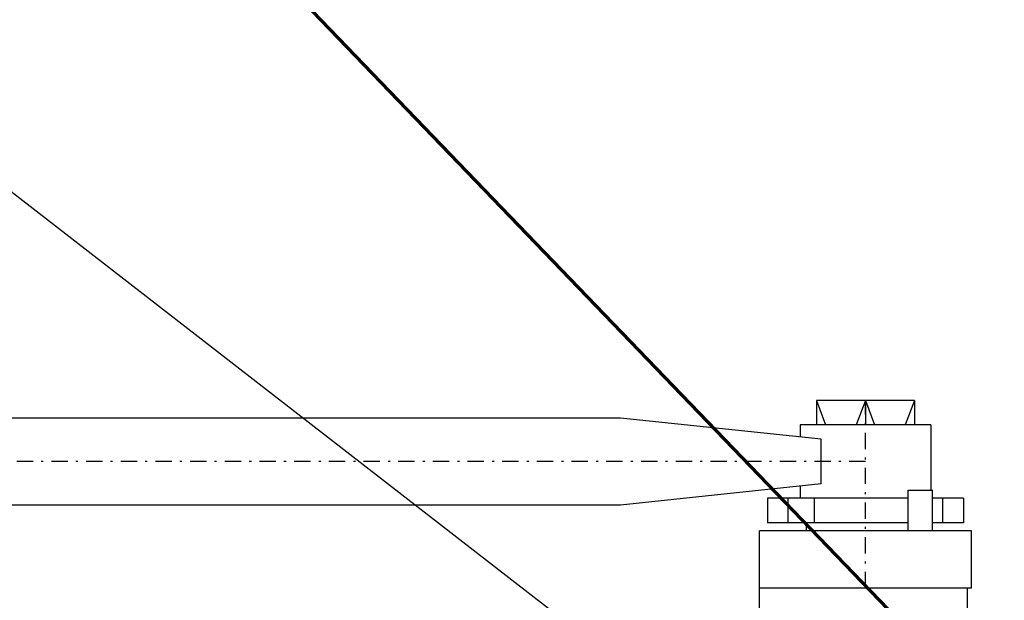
# Model space of a CAD drawing. Extents: x 34439 to 126910, y -74890 to 17912.
# Tile 45 of 256: x 95577 to 95698, y -56674 to -56603. Entities that reach past the tile are written whole.
import ezdxf

# ---------------------------------------------------------------- set-up
doc = ezdxf.new("R2010")
doc.units = 0
doc.header["$MEASUREMENT"] = 0
doc.linetypes.add('DASHDOT', pattern=[8.5, 4, -2, 0.5, -2])
doc.layers.add('_konstrukcja', color=96, linetype='Continuous', lineweight=20)
doc.layers.add('WYMIARY-I-OPISY', color=3, linetype='Continuous', lineweight=9)
for name, color, linetype in [('LC-007-002-----0', 1, 'Continuous'), ('LC-008-002-----0', 1, 'Continuous'), ('LC-010-002-----0', 1, 'Continuous'), ('LC-012-002-----0', 1, 'Continuous'), ('LC-017-002-----0', 1, 'Continuous'), ('LC-018-002-----0', 1, 'Continuous')]:
    doc.layers.add(name, color=color, linetype=linetype)
doc.styles.get("Standard").update_dxf_attribs({"font": 'ARIALN.TTF'})
doc.dimstyles.new('zewn', dxfattribs={"dimtxt": 10, "dimasz": 7, "dimexe": 1.25, "dimexo": 10, "dimgap": 3, "dimtad": 1, "dimdec": 0, "dimtxsty": 'Standard', "dimblk": 'ARCHTICK', "dimcen": 10, "dimadec": 0, "dimazin": 0, "dimtfac": 1, "dimtdec": 0, "dimtmove": 0, "dimatfit": 3, "dimfxl": 1, "dimarcsym": 0})

# ---------------------------------------------------------------- blocks, each defined once
blk = doc.blocks.new('_ArchTick')
at = {"color": 0, "linetype": 'ByBlock', "const_width": 0.15}
blk.add_lwpolyline([(-0.5, -0.5), (0.5, 0.5)], dxfattribs=at)
blk = doc.blocks.new('kdk dn40 pn50')
at = {"layer": 'LC-007-002-----0'}
for p, q in [((-16.52, 129.5), (-14.27, 123.5)), ((-4.5, 129.5), (-6.75, 123.5)), ((-4.5, 129.5), (-2.25, 123.5)), ((7.52, 129.5), (5.27, 123.5)), ((55.5, 125.15), (341.06, 125.15)), ((55.5, 103.85), (341.06, 103.85)), ((-30.5, 83.5), (-30.5, 97.5)), ((21.5, 23.1), (21.5, 97.5)), ((-29.5, 48.98), (-29.5, 83.5))]:
    blk.add_line(p, q, dxfattribs=at)
at = {"layer": 'LC-008-002-----0'}
for p, q in [((-4.5, 129.5), (-4.5, 123.5)), ((6.38, 119.96), (55.5, 125.15)), ((6.38, 109.04), (55.5, 103.85))]:
    blk.add_line(p, q, dxfattribs=at)
at = {"layer": 'LC-010-002-----0'}
for p, q in [((-16.52, 129.5), (-16.52, 123.5)), ((7.52, 129.5), (7.52, 123.5)), ((6.38, 109.04), (6.38, 119.96)), ((-14.94, 107.5), (-20.94, 107.5)), ((-23.46, 99.5), (-23.46, 105.5)), ((8.01, 99.5), (8.01, 105.5)), ((14.46, 99.5), (14.46, 105.5))]:
    blk.add_line(p, q, dxfattribs=at)
at = {"layer": 'LC-010-002-----0', "color": 2, "linetype": 'DASHDOT'}
for p, q in [((-4.5, 83.5), (-4.5, 129.5)), ((-4.5, 114.5), (345.5, 114.5))]:
    blk.add_line(p, q, dxfattribs=at)
at = {"layer": 'LC-012-002-----0'}
blk.add_line((-30.5, 83.5), (21.5, 83.5), dxfattribs=at)
at = {"layer": 'LC-017-002-----0'}
for p, q in [((-16.52, 129.5), (7.52, 129.5)), ((-20.5, 123.5), (-20.5, 107.5)), ((-20.5, 123.5), (11.5, 123.5)), ((11.5, 123.5), (11.5, 120.5)), ((11.5, 108.5), (11.5, 105.5)), ((-28.5, 105.5), (-20.94, 105.5)), ((-28.5, 105.5), (-28.5, 99.5)), ((-14.94, 105.5), (19.5, 105.5)), ((19.5, 105.5), (19.5, 99.5)), ((-28.5, 99.5), (-20.94, 99.5)), ((-14.94, 99.5), (19.5, 99.5)), ((10, 99.5), (10, 97.5)), ((-30.5, 97.5), (21.5, 97.5))]:
    blk.add_line(p, q, dxfattribs=at)
at = {"layer": 'LC-018-002-----0'}
for p, q in [((-20.94, 97.5), (-20.94, 107.5)), ((-14.94, 97.5), (-14.94, 107.5))]:
    blk.add_line(p, q, dxfattribs=at)

msp = doc.modelspace()

# ---------------------------------------------------------------- linework, layer by layer
at = {"layer": '_konstrukcja', "lineweight": 70, "ltscale": 50}
msp.add_line((103631.88, -64931.82), (84783.73, -45352.49), dxfattribs=at)

# ---------------------------------------------------------------- block references
at = {"linetype": 'Continuous', "xscale": -0.5, "yscale": 0.5, "zscale": 2}
msp.add_blockref('kdk dn40 pn50', (95678.26, -56714.06), dxfattribs=at)

# ---------------------------------------------------------------- leaders
at = {"layer": 'WYMIARY-I-OPISY', "annotation_type": 0, "has_hookline": 1, "hookline_direction": 1}
for points, text_width in [([(95778.36, -56693.65), (95549.16, -56422.2), (95545.16, -56422.2)], 54.43), ([(95667.51, -56694.87), (95352.01, -56450.11), (95348.01, -56450.11)], 53.68), ([(95607.51, -56714.06), (95322.09, -56627.66), (95318.09, -56627.66)], 54.37)]:
    msp.add_leader(points, dimstyle='zewn', override={"dimasz": 4, "dimtad": 0, "dimldrblk": 'DotSmall'}, dxfattribs=dict(at, text_width=text_width))

doc.saveas('drawing.dxf')
